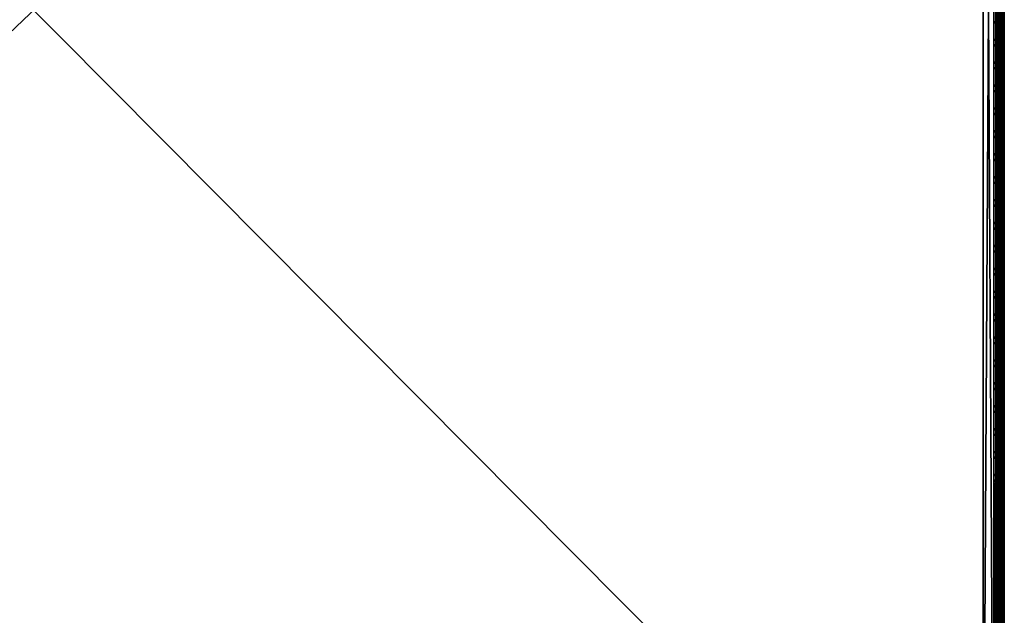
# Model space of a CAD drawing. Header units: inches. Extents: x 0 to 23, y -28 to 0.
# Tile 14 of 256: x 11.3 to 23, y -23.4 to -16.3. Entities that reach past the tile are written whole.
import ezdxf

# ---------------------------------------------------------------- set-up
doc = ezdxf.new("R2010")
doc.units = ezdxf.units.IN
doc.header["$LTSCALE"] = 0.03937
doc.header["$MEASUREMENT"] = 0
for name, color, linetype in [('A-FURN-3-ST', 151, 'Continuous'), ('A-FURN-3-ST-SEAM', 250, 'Continuous'), ('A-FURN-3-STITCH', 15, 'Continuous')]:
    doc.layers.add(name, color=color, linetype=linetype)

msp = doc.modelspace()

# ---------------------------------------------------------------- meshes
at = {"layer": 'A-FURN-3-ST'}
mesh = msp.add_polyface(dxfattribs=at)
corners = [(0.25, -4.85, 5), (22.75, -27.51, 5), (0.25, -27.51, 5), (0.125, -4.85, 5.033), (0.125, -27.51, 5.033), (0.033, -4.85, 5.125), (0.033, -27.51, 5.125), (0, -4.85, 5.25), (0, -27.51, 5.25), (0.25, -27.701, 5.038), (0.125, -27.689, 5.069), (0.033, -27.654, 5.154), (0, -27.635, 5.283), (0.25, -26.91, 18), (0.125, -26.91, 17.967), (0.25, -27.195, 17.963), (0.125, -27.186, 17.93), (0.25, -27.46, 17.853), (0.125, -27.443, 17.824), (0.25, -27.688, 17.678), (0.125, -27.664, 17.654), (0.033, -26.91, 17.875), (0.033, -27.162, 17.842), (0.033, -27.398, 17.744), (0.033, -27.599, 17.589), (0, -26.91, 17.75), (0, -27.13, 17.721), (0, -27.335, 17.636), (0, -27.511, 17.501), (0.033, -27.754, 17.387), (0, -27.646, 17.325), (0.033, -5.459, 17.875), (0.125, -5.459, 17.967), (0.25, -5.459, 18), (22.75, -27.688, 17.678), (22.75, -27.46, 17.853), (22.75, -27.195, 17.963), (0, -27.727, 5.375), (0, -27.76, 5.5), (0, -4.6, 5.5), (0, -4.609, 16.901), (0, -27.76, 16.9), (0, -5.459, 17.75), (0, -27.731, 17.12)]
mesh.append_faces([[corners[k] for k in face] for face in [(0, 1, 2), (3, 2, 4), (5, 4, 6), (7, 6, 8), (9, 10, 2), (2, 10, 4), (4, 10, 11), (4, 11, 6), (6, 11, 8), (8, 11, 12), (13, 14, 15), (15, 14, 16), (15, 16, 17), (17, 16, 18), (17, 18, 19), (19, 18, 20), (14, 21, 16), (16, 21, 22), (16, 22, 23, 18), (18, 23, 24, 20), (21, 25, 22), (22, 25, 26), (22, 26, 23), (23, 26, 27), (23, 27, 24), (24, 27, 28), (24, 28, 29), (29, 28, 30), (31, 25, 21), (32, 21, 14), (33, 14, 13), (19, 34, 17), (17, 35, 15), (15, 36, 13), (2, 1, 9), (12, 37, 8), (8, 38, 39), (40, 38, 41), (42, 41, 25), (25, 41, 43), (25, 43, 30), (30, 28, 25), (25, 28, 27), (25, 27, 26)]])
mesh = msp.add_polyface(dxfattribs=at)
corners = [(0.25, -5.459, 18), (22.75, -5.459, 18), (0.25, -5.175, 17.963), (22.75, -5.175, 17.963), (0.25, -4.909, 17.853), (22.75, -4.909, 17.853), (0.25, -4.682, 17.678), (0.25, -4.659, 5.038), (22.75, -4.659, 5.038), (0.25, -4.85, 5), (0.25, -27.51, 5), (0.125, -4.85, 5.033), (0.125, -27.51, 5.033), (0.033, -4.85, 5.125), (0.033, -27.51, 5.125), (0, -4.85, 5.25), (0.125, -4.672, 5.069), (0.033, -4.707, 5.154), (0, -4.725, 5.284), (0, -5.459, 17.75), (0.033, -5.459, 17.875), (0, -5.239, 17.721), (0.033, -5.207, 17.842), (0, -5.034, 17.636), (0.033, -4.972, 17.744), (0, -4.858, 17.501), (0.033, -4.77, 17.59), (0, -4.723, 17.325), (0.125, -5.459, 17.967), (0.125, -5.183, 17.93), (0.125, -4.926, 17.824), (0.125, -4.705, 17.654), (0, -26.91, 17.75), (0.033, -26.91, 17.875), (0.125, -26.91, 17.967), (0, -27.51, 5.25), (0, -4.6, 5.5), (0, -4.634, 5.375), (0, -27.76, 5.5), (0, -4.609, 16.901), (0, -27.76, 16.9), (0, -4.638, 17.121), (0.25, -26.91, 18)]
mesh.append_faces([[corners[k] for k in face] for face in [(0, 1, 2), (2, 3, 4), (4, 5, 6), (7, 8, 9), (9, 10, 11), (11, 12, 13), (13, 14, 15), (16, 7, 11), (11, 7, 9), (11, 13, 16), (16, 13, 17), (13, 15, 17), (17, 15, 18), (19, 20, 21), (21, 20, 22), (21, 22, 23), (23, 22, 24), (23, 24, 25), (25, 24, 26), (25, 26, 27), (20, 28, 22), (22, 28, 29), (22, 29, 30, 24), (24, 30, 31, 26), (28, 0, 29), (29, 0, 2), (29, 2, 30), (30, 2, 4), (30, 4, 31), (31, 4, 6), (19, 32, 20), (20, 33, 28), (28, 34, 0), (35, 36, 15), (15, 37, 18), (36, 38, 39), (39, 40, 19), (21, 23, 19), (19, 23, 25), (19, 25, 27), (27, 41, 19), (19, 41, 39), (42, 1, 0)]])
mesh = msp.add_polyface(dxfattribs=at)
corners = [(22.967, -4.85, 5.125), (23, -27.51, 5.25), (22.967, -27.51, 5.125), (22.875, -4.85, 5.033), (22.875, -27.51, 5.033), (22.75, -4.85, 5), (22.75, -27.51, 5), (22.875, -27.689, 5.069), (22.75, -27.701, 5.038), (22.967, -27.654, 5.154), (23, -27.635, 5.283), (23, -26.91, 17.75), (22.967, -26.91, 17.875), (23, -27.13, 17.721), (22.967, -27.162, 17.842), (23, -27.335, 17.636), (22.967, -27.398, 17.744), (23, -27.511, 17.501), (22.967, -27.599, 17.589), (23, -27.646, 17.325), (22.875, -26.91, 17.967), (22.875, -27.186, 17.93), (22.875, -27.443, 17.824), (22.875, -27.664, 17.654), (22.75, -26.91, 18), (22.75, -27.195, 17.963), (22.75, -27.46, 17.853), (22.75, -27.688, 17.678), (22.875, -5.459, 17.967), (22.967, -5.459, 17.875), (23, -5.459, 17.75), (23, -4.6, 5.5), (23, -27.76, 5.5), (23, -27.727, 5.375), (23, -4.609, 16.901), (23, -27.76, 16.9), (23, -27.731, 17.12), (0.25, -27.46, 17.853), (0.25, -27.195, 17.963), (0.25, -26.91, 18), (0.25, -27.701, 5.038), (22.75, -5.459, 18)]
mesh.append_faces([[corners[k] for k in face] for face in [(0, 1, 2), (3, 2, 4), (5, 4, 6), (7, 8, 4), (4, 8, 6), (4, 2, 7), (7, 2, 9), (2, 1, 9), (9, 1, 10), (11, 12, 13), (13, 12, 14), (13, 14, 15), (15, 14, 16), (15, 16, 17), (17, 16, 18), (17, 18, 19), (12, 20, 14), (14, 20, 21), (14, 21, 22, 16), (16, 22, 23, 18), (20, 24, 21), (21, 24, 25), (21, 25, 22), (22, 25, 26), (22, 26, 23), (23, 26, 27), (28, 24, 20), (29, 20, 12), (30, 12, 11), (1, 31, 32), (1, 32, 33), (32, 34, 35), (35, 30, 11), (13, 15, 11), (11, 15, 17), (11, 17, 19), (19, 36, 11), (11, 36, 35), (33, 10, 1), (37, 27, 26), (38, 26, 25), (39, 25, 24), (40, 6, 8), (24, 41, 39)]])
mesh = msp.add_polyface(dxfattribs=at)
corners = [(23, -4.85, 5.25), (23, -27.51, 5.25), (22.967, -4.85, 5.125), (22.967, -27.51, 5.125), (22.875, -4.85, 5.033), (22.875, -27.51, 5.033), (22.75, -4.85, 5), (22.875, -4.672, 5.069), (22.967, -4.707, 5.154), (23, -4.725, 5.284), (22.75, -5.459, 18), (22.875, -5.459, 17.967), (22.75, -5.175, 17.963), (22.875, -5.183, 17.93), (22.75, -4.909, 17.853), (22.875, -4.926, 17.824), (22.75, -4.682, 17.678), (22.875, -4.705, 17.654), (22.967, -5.459, 17.875), (22.967, -5.207, 17.842), (22.967, -4.972, 17.744), (22.967, -4.77, 17.59), (23, -5.459, 17.75), (23, -5.239, 17.721), (23, -5.034, 17.636), (23, -4.858, 17.501), (22.967, -4.615, 17.388), (23, -4.723, 17.325), (22.75, -26.91, 18), (22.875, -26.91, 17.967), (22.967, -26.91, 17.875), (0.25, -5.175, 17.963), (0.25, -4.909, 17.853), (0.25, -4.682, 17.678), (0.25, -4.85, 5), (22.75, -4.659, 5.038), (22.75, -27.51, 5), (23, -4.6, 5.5), (23, -4.634, 5.375), (23, -4.609, 16.901), (23, -27.76, 5.5), (23, -27.76, 16.9), (23, -4.638, 17.121)]
mesh.append_faces([[corners[k] for k in face] for face in [(0, 1, 2), (2, 3, 4), (4, 5, 6), (6, 7, 4), (4, 7, 8), (4, 8, 2), (2, 8, 0), (0, 8, 9), (10, 11, 12), (12, 11, 13), (12, 13, 14), (14, 13, 15), (14, 15, 16), (16, 15, 17), (11, 18, 13), (13, 18, 19), (13, 19, 20, 15), (15, 20, 21, 17), (18, 22, 19), (19, 22, 23), (19, 23, 20), (20, 23, 24), (20, 24, 21), (21, 24, 25), (21, 25, 26), (26, 25, 27), (10, 28, 11), (11, 29, 18), (18, 30, 22), (31, 10, 12), (32, 12, 14), (33, 14, 16), (34, 35, 6), (6, 36, 34), (0, 37, 1), (9, 38, 0), (37, 39, 40), (41, 39, 22), (39, 42, 22), (22, 42, 27), (22, 27, 25), (25, 24, 22), (22, 24, 23)]])
at = {"layer": 'A-FURN-3-ST-SEAM'}
mesh = msp.add_polyface(dxfattribs=at)
corners = [(22.903, -27.161, 17.85), (22.9, -27.166, 17.867), (22.9, -27.095, 17.883), (22.903, -26.91, 17.883), (22.9, -26.91, 17.9), (22.903, -23.335, 17.883), (22.9, -23.335, 17.9), (22.903, -19.76, 17.883), (22.9, -19.76, 17.9), (22.903, -16.185, 17.883), (22.9, -16.185, 17.9), (22.903, -12.609, 17.883), (22.9, -12.609, 17.9), (22.903, -9.034, 17.883), (22.9, -9.034, 17.9), (22.903, -5.459, 17.883), (22.9, -5.459, 17.9), (22.903, -5.28, 17.866), (22.9, -5.277, 17.883), (22.903, -5.098, 17.814), (22.9, -5.091, 17.83), (22.903, -4.922, 17.723), (22.9, -4.912, 17.737), (22.903, -4.765, 17.595), (22.9, -4.752, 17.607), (22.903, -4.637, 17.438), (22.9, -4.623, 17.448), (22.903, -4.546, 17.262), (22.9, -4.53, 17.269), (22.903, -4.493, 17.08), (22.9, -4.476, 17.083), (22.903, -4.477, 16.901), (22.9, -4.459, 16.901), (22.903, -4.472, 11.201), (22.9, -4.455, 11.201), (22.9, -4.45, 5.5), (0.097, -27.1, 17.864), (0.1, -27.095, 17.883), (0.1, -27.103, 17.881)]
mesh.append_faces([[corners[k] for k in face] for face in [(0, 1, 2), (0, 2, 3), (3, 2, 4), (3, 4, 5), (5, 4, 6), (5, 6, 7), (7, 6, 8), (7, 8, 9), (9, 8, 10), (9, 10, 11), (11, 10, 12), (11, 12, 13), (13, 12, 14), (13, 14, 15), (15, 14, 16), (15, 16, 17), (17, 16, 18), (17, 18, 19), (19, 18, 20), (19, 20, 21), (21, 20, 22), (21, 22, 23), (23, 22, 24), (23, 24, 25), (25, 24, 26), (25, 26, 27), (27, 26, 28), (27, 28, 29), (29, 28, 30), (29, 30, 31), (31, 30, 32), (33, 32, 34), (33, 34, 35), (36, 37, 38)]])
mesh = msp.add_polyface(dxfattribs=at)
corners = [(22.943, -19.76, 17.85), (22.927, -19.76, 17.856), (22.927, -16.185, 17.856), (22.943, -16.185, 17.85), (22.927, -12.609, 17.856), (22.943, -12.609, 17.85), (22.903, -16.185, 17.883), (22.913, -16.185, 17.868), (22.913, -19.76, 17.868), (22.903, -19.76, 17.883), (22.998, -16.185, 17.887), (23, -16.185, 17.905), (23, -19.76, 17.905), (22.998, -19.76, 17.887), (23, -23.335, 17.905), (22.998, -23.335, 17.887), (22.995, -16.185, 17.922), (22.995, -19.76, 17.922), (22.995, -23.335, 17.922), (22.935, -16.185, 17.947), (22.919, -16.185, 17.939), (22.919, -19.76, 17.939), (22.935, -19.76, 17.947), (22.919, -23.335, 17.939), (22.935, -23.335, 17.947), (22.907, -16.185, 17.926), (22.907, -19.76, 17.926), (22.907, -23.335, 17.926), (22.9, -12.609, 17.9), (22.9, -16.185, 17.9), (22.9, -19.76, 17.9), (22.961, -23.335, 17.851), (22.943, -23.335, 17.85), (22.961, -19.76, 17.851), (22.961, -16.185, 17.851), (22.961, -12.609, 17.851), (22.984, -23.335, 17.936), (22.984, -19.76, 17.936), (22.984, -16.185, 17.936), (22.995, -12.609, 17.922), (22.984, -12.609, 17.936), (22.927, -23.335, 17.856), (22.913, -23.335, 17.868), (22.913, -12.609, 17.868), (22.977, -23.335, 17.859), (22.977, -19.76, 17.859), (22.977, -16.185, 17.859), (22.977, -12.609, 17.859), (22.998, -12.609, 17.887), (22.97, -23.335, 17.946), (22.97, -19.76, 17.946), (22.97, -16.185, 17.946)]
mesh.append_faces([[corners[k] for k in face] for face in [(25, 28, 29), (25, 29, 26), (26, 29, 30), (26, 30, 27)]])
mesh.append_faces([[corners[k] for k in face] for face in [(13, 12, 14, 15), (12, 17, 18, 14), (22, 21, 23, 24), (21, 26, 27, 23)]], dxfattribs={"vtx0": -1})
mesh.append_faces([[corners[k] for k in face] for face in [(0, 1, 2, 3), (3, 2, 4, 5), (6, 7, 8, 9), (10, 11, 12, 13), (11, 16, 17, 12), (19, 20, 21, 22), (20, 25, 26, 21), (33, 0, 3, 34), (34, 3, 5, 35), (37, 17, 16, 38), (38, 16, 39, 40), (1, 8, 7, 2), (2, 7, 43, 4), (45, 33, 34, 46), (46, 34, 35, 47), (13, 45, 46, 10), (10, 46, 47, 48), (50, 37, 38, 51), (22, 50, 51, 19)]], dxfattribs={"vtx0": -1, "vtx2": -1})
mesh.append_faces([[corners[k] for k in face] for face in [(31, 32, 0, 33), (36, 18, 17, 37), (41, 42, 8, 1), (44, 31, 33, 45), (15, 44, 45, 13), (49, 36, 37, 50), (24, 49, 50, 22)]], dxfattribs={"vtx2": -1})
mesh = msp.add_polyface(dxfattribs=at)
corners = [(22.943, -27.153, 17.819), (22.927, -27.155, 17.824), (22.927, -26.91, 17.856), (22.943, -26.91, 17.85), (22.927, -23.335, 17.856), (22.943, -23.335, 17.85), (22.927, -19.76, 17.856), (22.943, -19.76, 17.85), (22.903, -19.76, 17.883), (22.913, -19.76, 17.868), (22.913, -23.335, 17.868), (22.903, -23.335, 17.883), (22.913, -26.91, 17.868), (22.903, -26.91, 17.883), (22.913, -27.157, 17.835), (22.903, -27.161, 17.85), (22.998, -23.335, 17.887), (23, -23.335, 17.905), (23, -26.91, 17.905), (22.998, -26.91, 17.887), (23, -27.167, 17.871), (22.998, -27.162, 17.854), (22.995, -23.335, 17.922), (22.995, -26.91, 17.922), (22.995, -27.171, 17.888), (22.935, -23.335, 17.947), (22.919, -23.335, 17.939), (22.919, -26.91, 17.939), (22.935, -26.91, 17.947), (22.919, -27.176, 17.904), (22.935, -27.178, 17.912), (22.907, -23.335, 17.926), (22.907, -26.91, 17.926), (22.907, -27.172, 17.891), (22.9, -19.76, 17.9), (22.9, -23.335, 17.9), (22.9, -26.91, 17.9), (22.9, -27.095, 17.883), (22.961, -27.153, 17.82), (22.961, -26.91, 17.851), (22.961, -23.335, 17.851), (22.984, -27.175, 17.902), (22.984, -26.91, 17.936), (22.984, -23.335, 17.936), (22.977, -27.155, 17.827), (22.977, -26.91, 17.859), (22.977, -23.335, 17.859), (22.97, -27.178, 17.911), (22.97, -26.91, 17.946), (22.97, -23.335, 17.946)]
mesh.append_faces([[corners[k] for k in face] for face in [(0, 1, 2, 3), (3, 2, 4, 5), (11, 10, 12, 13), (13, 12, 14, 15), (16, 17, 18, 19), (19, 18, 20, 21), (17, 22, 23, 18), (18, 23, 24, 20), (25, 26, 27, 28), (28, 27, 29, 30), (26, 31, 32, 27), (27, 32, 33, 29), (31, 34, 35), (31, 35, 32), (32, 35, 36), (32, 36, 37), (32, 37, 33), (38, 0, 3, 39), (39, 3, 5, 40), (41, 24, 23, 42), (42, 23, 22, 43), (1, 14, 12, 2), (2, 12, 10, 4), (44, 38, 39, 45), (45, 39, 40, 46), (21, 44, 45, 19), (19, 45, 46, 16), (47, 41, 42, 48), (48, 42, 43, 49), (30, 47, 48, 28), (28, 48, 49, 25)]])
mesh.append_faces([[corners[k] for k in face] for face in [(8, 9, 10, 11)]], dxfattribs={"vtx0": -1})
mesh.append_faces([[corners[k] for k in face] for face in [(5, 4, 6, 7)]], dxfattribs={"vtx2": -1})
at = {"layer": 'A-FURN-3-STITCH'}
mesh = msp.add_polymesh((7, 4), dxfattribs=at)
for k, corner in enumerate([(22.891, -16.55, 17.956), (22.893, -16.55, 17.954), (22.897, -16.55, 17.951), (22.899, -16.55, 17.95), (22.895, -16.511, 17.961), (22.9, -16.511, 17.964), (22.904, -16.511, 17.961), (22.904, -16.511, 17.956), (22.898, -16.472, 17.965), (22.902, -16.472, 17.967), (22.907, -16.472, 17.964), (22.906, -16.472, 17.959), (22.898, -16.433, 17.965), (22.903, -16.433, 17.968), (22.907, -16.433, 17.965), (22.907, -16.433, 17.959), (22.898, -16.394, 17.963), (22.902, -16.394, 17.966), (22.907, -16.394, 17.963), (22.906, -16.394, 17.957), (22.895, -16.355, 17.959), (22.9, -16.355, 17.961), (22.904, -16.355, 17.958), (22.904, -16.356, 17.953), (22.891, -16.317, 17.952), (22.893, -16.317, 17.951), (22.897, -16.317, 17.948), (22.899, -16.317, 17.946)]):
    mesh.set_mesh_vertex(divmod(k, 4), corner)
mesh = msp.add_polymesh((7, 4), dxfattribs=at)
for k, corner in enumerate([(22.891, -16.821, 17.956), (22.893, -16.821, 17.954), (22.897, -16.821, 17.951), (22.899, -16.821, 17.95), (22.895, -16.783, 17.961), (22.9, -16.783, 17.964), (22.904, -16.783, 17.961), (22.904, -16.783, 17.956), (22.898, -16.744, 17.965), (22.902, -16.744, 17.967), (22.907, -16.744, 17.964), (22.906, -16.744, 17.959), (22.898, -16.705, 17.965), (22.903, -16.705, 17.968), (22.907, -16.705, 17.965), (22.907, -16.705, 17.959), (22.898, -16.666, 17.963), (22.902, -16.666, 17.966), (22.907, -16.666, 17.963), (22.906, -16.666, 17.957), (22.895, -16.627, 17.959), (22.9, -16.627, 17.961), (22.904, -16.627, 17.958), (22.904, -16.627, 17.953), (22.891, -16.589, 17.952), (22.893, -16.589, 17.951), (22.897, -16.589, 17.948), (22.899, -16.589, 17.946)]):
    mesh.set_mesh_vertex(divmod(k, 4), corner)
mesh = msp.add_polymesh((7, 4), dxfattribs=at)
for k, corner in enumerate([(22.891, -17.093, 17.956), (22.893, -17.093, 17.954), (22.897, -17.093, 17.951), (22.899, -17.093, 17.95), (22.895, -17.054, 17.961), (22.9, -17.054, 17.964), (22.904, -17.054, 17.961), (22.904, -17.054, 17.956), (22.898, -17.015, 17.965), (22.902, -17.015, 17.967), (22.907, -17.015, 17.964), (22.906, -17.016, 17.959), (22.898, -16.976, 17.965), (22.903, -16.976, 17.968), (22.907, -16.976, 17.965), (22.907, -16.976, 17.959), (22.898, -16.937, 17.963), (22.902, -16.937, 17.966), (22.907, -16.937, 17.963), (22.906, -16.937, 17.957), (22.895, -16.899, 17.959), (22.9, -16.898, 17.961), (22.904, -16.899, 17.958), (22.904, -16.899, 17.953), (22.891, -16.86, 17.952), (22.893, -16.86, 17.951), (22.897, -16.86, 17.948), (22.899, -16.86, 17.946)]):
    mesh.set_mesh_vertex(divmod(k, 4), corner)
mesh = msp.add_polymesh((7, 4), dxfattribs=at)
for k, corner in enumerate([(22.891, -17.364, 17.956), (22.893, -17.364, 17.954), (22.897, -17.364, 17.951), (22.899, -17.364, 17.95), (22.895, -17.326, 17.961), (22.9, -17.326, 17.964), (22.904, -17.326, 17.961), (22.904, -17.326, 17.956), (22.898, -17.287, 17.965), (22.902, -17.287, 17.967), (22.907, -17.287, 17.964), (22.906, -17.287, 17.959), (22.898, -17.248, 17.965), (22.903, -17.248, 17.968), (22.907, -17.248, 17.965), (22.907, -17.248, 17.959), (22.898, -17.209, 17.963), (22.902, -17.209, 17.966), (22.907, -17.209, 17.963), (22.906, -17.209, 17.957), (22.895, -17.17, 17.959), (22.9, -17.17, 17.961), (22.904, -17.17, 17.958), (22.904, -17.17, 17.953), (22.891, -17.132, 17.952), (22.893, -17.132, 17.951), (22.897, -17.132, 17.948), (22.899, -17.132, 17.946)]):
    mesh.set_mesh_vertex(divmod(k, 4), corner)
mesh = msp.add_polymesh((7, 4), dxfattribs=at)
for k, corner in enumerate([(22.891, -17.636, 17.956), (22.893, -17.636, 17.954), (22.897, -17.636, 17.951), (22.899, -17.636, 17.95), (22.895, -17.597, 17.961), (22.9, -17.597, 17.964), (22.904, -17.597, 17.961), (22.904, -17.597, 17.956), (22.898, -17.558, 17.965), (22.902, -17.558, 17.967), (22.907, -17.558, 17.964), (22.906, -17.559, 17.959), (22.898, -17.519, 17.965), (22.903, -17.519, 17.968), (22.907, -17.519, 17.965), (22.907, -17.519, 17.959), (22.898, -17.48, 17.963), (22.902, -17.48, 17.966), (22.907, -17.48, 17.963), (22.906, -17.48, 17.957), (22.895, -17.442, 17.959), (22.9, -17.442, 17.961), (22.904, -17.442, 17.958), (22.904, -17.442, 17.953), (22.891, -17.403, 17.952), (22.893, -17.403, 17.951), (22.897, -17.403, 17.948), (22.899, -17.403, 17.946)]):
    mesh.set_mesh_vertex(divmod(k, 4), corner)
mesh = msp.add_polymesh((7, 4), dxfattribs=at)
for k, corner in enumerate([(22.891, -17.907, 17.956), (22.893, -17.907, 17.954), (22.897, -17.907, 17.951), (22.899, -17.907, 17.95), (22.895, -17.869, 17.961), (22.9, -17.869, 17.964), (22.904, -17.869, 17.961), (22.904, -17.869, 17.956), (22.898, -17.83, 17.965), (22.902, -17.83, 17.967), (22.907, -17.83, 17.964), (22.906, -17.83, 17.959), (22.898, -17.791, 17.965), (22.903, -17.791, 17.968), (22.907, -17.791, 17.965), (22.907, -17.791, 17.959), (22.898, -17.752, 17.963), (22.902, -17.752, 17.966), (22.907, -17.752, 17.963), (22.906, -17.752, 17.957), (22.895, -17.713, 17.959), (22.9, -17.713, 17.961), (22.904, -17.713, 17.958), (22.904, -17.713, 17.953), (22.891, -17.675, 17.952), (22.893, -17.675, 17.951), (22.897, -17.675, 17.948), (22.899, -17.675, 17.946)]):
    mesh.set_mesh_vertex(divmod(k, 4), corner)
mesh = msp.add_polymesh((7, 4), dxfattribs=at)
for k, corner in enumerate([(22.891, -18.179, 17.956), (22.893, -18.179, 17.954), (22.897, -18.179, 17.951), (22.899, -18.179, 17.95), (22.895, -18.14, 17.961), (22.9, -18.14, 17.964), (22.904, -18.14, 17.961), (22.904, -18.141, 17.956), (22.898, -18.102, 17.965), (22.902, -18.101, 17.967), (22.907, -18.102, 17.964), (22.906, -18.102, 17.959), (22.898, -18.062, 17.965), (22.903, -18.062, 17.968), (22.907, -18.062, 17.965), (22.907, -18.063, 17.959), (22.898, -18.023, 17.963), (22.902, -18.023, 17.966), (22.907, -18.023, 17.963), (22.906, -18.023, 17.957), (22.895, -17.985, 17.959), (22.9, -17.985, 17.961), (22.904, -17.985, 17.958), (22.904, -17.985, 17.953), (22.891, -17.946, 17.952), (22.893, -17.946, 17.951), (22.897, -17.946, 17.948), (22.899, -17.946, 17.946)]):
    mesh.set_mesh_vertex(divmod(k, 4), corner)
mesh = msp.add_polymesh((7, 4), dxfattribs=at)
for k, corner in enumerate([(22.891, -18.45, 17.956), (22.893, -18.45, 17.954), (22.897, -18.45, 17.951), (22.899, -18.451, 17.95), (22.895, -18.412, 17.961), (22.9, -18.412, 17.964), (22.904, -18.412, 17.961), (22.904, -18.412, 17.956), (22.898, -18.373, 17.965), (22.902, -18.373, 17.967), (22.907, -18.373, 17.964), (22.906, -18.373, 17.959), (22.898, -18.334, 17.965), (22.903, -18.334, 17.968), (22.907, -18.334, 17.965), (22.907, -18.334, 17.959), (22.898, -18.295, 17.963), (22.902, -18.295, 17.966), (22.907, -18.295, 17.963), (22.906, -18.295, 17.957), (22.895, -18.256, 17.959), (22.9, -18.256, 17.961), (22.904, -18.256, 17.958), (22.904, -18.256, 17.953), (22.891, -18.218, 17.952), (22.893, -18.218, 17.951), (22.897, -18.218, 17.948), (22.899, -18.218, 17.946)]):
    mesh.set_mesh_vertex(divmod(k, 4), corner)
mesh = msp.add_polymesh((7, 4), dxfattribs=at)
for k, corner in enumerate([(22.891, -18.722, 17.956), (22.893, -18.722, 17.954), (22.897, -18.722, 17.951), (22.899, -18.722, 17.95), (22.895, -18.683, 17.961), (22.9, -18.683, 17.964), (22.904, -18.683, 17.961), (22.904, -18.684, 17.956), (22.898, -18.645, 17.965), (22.902, -18.645, 17.967), (22.907, -18.645, 17.964), (22.906, -18.645, 17.959), (22.898, -18.606, 17.965), (22.903, -18.605, 17.968), (22.907, -18.606, 17.965), (22.907, -18.606, 17.959), (22.898, -18.566, 17.963), (22.902, -18.566, 17.966), (22.907, -18.566, 17.963), (22.906, -18.567, 17.957), (22.895, -18.528, 17.959), (22.9, -18.528, 17.961), (22.904, -18.528, 17.958), (22.904, -18.528, 17.953), (22.891, -18.489, 17.952), (22.893, -18.489, 17.951), (22.897, -18.49, 17.948), (22.899, -18.49, 17.946)]):
    mesh.set_mesh_vertex(divmod(k, 4), corner)
mesh = msp.add_polymesh((7, 4), dxfattribs=at)
for k, corner in enumerate([(22.891, -18.993, 17.956), (22.893, -18.993, 17.954), (22.897, -18.994, 17.951), (22.899, -18.994, 17.95), (22.895, -18.955, 17.961), (22.9, -18.955, 17.964), (22.904, -18.955, 17.961), (22.904, -18.955, 17.956), (22.898, -18.916, 17.965), (22.902, -18.916, 17.967), (22.907, -18.916, 17.964), (22.906, -18.916, 17.959), (22.898, -18.877, 17.965), (22.903, -18.877, 17.968), (22.907, -18.877, 17.965), (22.907, -18.877, 17.959), (22.898, -18.838, 17.963), (22.902, -18.838, 17.966), (22.907, -18.838, 17.963), (22.906, -18.838, 17.957), (22.895, -18.799, 17.959), (22.9, -18.799, 17.961), (22.904, -18.799, 17.958), (22.904, -18.799, 17.953), (22.891, -18.761, 17.952), (22.893, -18.761, 17.951), (22.897, -18.761, 17.948), (22.899, -18.761, 17.946)]):
    mesh.set_mesh_vertex(divmod(k, 4), corner)
mesh = msp.add_polymesh((7, 4), dxfattribs=at)
for k, corner in enumerate([(22.891, -19.265, 17.956), (22.893, -19.265, 17.954), (22.897, -19.265, 17.951), (22.899, -19.265, 17.95), (22.895, -19.227, 17.961), (22.9, -19.227, 17.964), (22.904, -19.227, 17.961), (22.904, -19.227, 17.956), (22.898, -19.188, 17.965), (22.902, -19.188, 17.967), (22.907, -19.188, 17.964), (22.906, -19.188, 17.959), (22.898, -19.149, 17.965), (22.903, -19.149, 17.968), (22.907, -19.149, 17.965), (22.907, -19.149, 17.959), (22.898, -19.11, 17.963), (22.902, -19.109, 17.966), (22.907, -19.11, 17.963), (22.906, -19.11, 17.957), (22.895, -19.071, 17.959), (22.9, -19.071, 17.961), (22.904, -19.071, 17.958), (22.904, -19.071, 17.953), (22.891, -19.033, 17.952), (22.893, -19.033, 17.951), (22.897, -19.033, 17.948), (22.899, -19.033, 17.946)]):
    mesh.set_mesh_vertex(divmod(k, 4), corner)
mesh = msp.add_polymesh((7, 4), dxfattribs=at)
for k, corner in enumerate([(22.891, -19.537, 17.956), (22.893, -19.537, 17.954), (22.897, -19.537, 17.951), (22.899, -19.537, 17.95), (22.895, -19.498, 17.961), (22.9, -19.498, 17.964), (22.904, -19.498, 17.961), (22.904, -19.498, 17.956), (22.898, -19.459, 17.965), (22.902, -19.459, 17.967), (22.907, -19.459, 17.964), (22.906, -19.459, 17.959), (22.898, -19.42, 17.965), (22.903, -19.42, 17.968), (22.907, -19.42, 17.965), (22.907, -19.42, 17.959), (22.898, -19.381, 17.963), (22.902, -19.381, 17.966), (22.907, -19.381, 17.963), (22.906, -19.381, 17.957), (22.895, -19.342, 17.959), (22.9, -19.342, 17.961), (22.904, -19.342, 17.958), (22.904, -19.342, 17.953), (22.891, -19.304, 17.952), (22.893, -19.304, 17.951), (22.897, -19.304, 17.948), (22.899, -19.304, 17.946)]):
    mesh.set_mesh_vertex(divmod(k, 4), corner)
mesh = msp.add_polymesh((7, 4), dxfattribs=at)
for k, corner in enumerate([(22.891, -19.808, 17.956), (22.893, -19.808, 17.954), (22.897, -19.808, 17.951), (22.899, -19.808, 17.95), (22.895, -19.77, 17.961), (22.9, -19.77, 17.964), (22.904, -19.77, 17.961), (22.904, -19.77, 17.956), (22.898, -19.731, 17.965), (22.902, -19.731, 17.967), (22.907, -19.731, 17.964), (22.906, -19.731, 17.959), (22.898, -19.692, 17.965), (22.903, -19.692, 17.968), (22.907, -19.692, 17.965), (22.907, -19.692, 17.959), (22.898, -19.653, 17.963), (22.902, -19.653, 17.966), (22.907, -19.653, 17.963), (22.906, -19.653, 17.957), (22.895, -19.614, 17.959), (22.9, -19.614, 17.961), (22.904, -19.614, 17.958), (22.904, -19.614, 17.953), (22.891, -19.576, 17.952), (22.893, -19.576, 17.951), (22.897, -19.576, 17.948), (22.899, -19.576, 17.946)]):
    mesh.set_mesh_vertex(divmod(k, 4), corner)
mesh = msp.add_polymesh((7, 4), dxfattribs=at)
for k, corner in enumerate([(22.891, -20.08, 17.956), (22.893, -20.08, 17.954), (22.897, -20.08, 17.951), (22.899, -20.08, 17.95), (22.895, -20.041, 17.961), (22.9, -20.041, 17.964), (22.904, -20.041, 17.961), (22.904, -20.041, 17.956), (22.898, -20.002, 17.965), (22.902, -20.002, 17.967), (22.907, -20.002, 17.964), (22.906, -20.002, 17.959), (22.898, -19.963, 17.965), (22.903, -19.963, 17.968), (22.907, -19.963, 17.965), (22.907, -19.963, 17.959), (22.898, -19.924, 17.963), (22.902, -19.924, 17.966), (22.907, -19.924, 17.963), (22.906, -19.924, 17.957), (22.895, -19.885, 17.959), (22.9, -19.885, 17.961), (22.904, -19.885, 17.958), (22.904, -19.885, 17.953), (22.891, -19.847, 17.952), (22.893, -19.847, 17.951), (22.897, -19.847, 17.948), (22.899, -19.847, 17.946)]):
    mesh.set_mesh_vertex(divmod(k, 4), corner)
mesh = msp.add_polymesh((7, 4), dxfattribs=at)
for k, corner in enumerate([(22.891, -20.351, 17.956), (22.893, -20.351, 17.954), (22.897, -20.351, 17.951), (22.899, -20.351, 17.95), (22.895, -20.313, 17.961), (22.9, -20.313, 17.964), (22.904, -20.313, 17.961), (22.904, -20.313, 17.956), (22.898, -20.274, 17.965), (22.902, -20.274, 17.967), (22.907, -20.274, 17.964), (22.906, -20.274, 17.959), (22.898, -20.235, 17.965), (22.903, -20.235, 17.968), (22.907, -20.235, 17.965), (22.907, -20.235, 17.959), (22.898, -20.196, 17.963), (22.902, -20.196, 17.966), (22.907, -20.196, 17.963), (22.906, -20.196, 17.957), (22.895, -20.157, 17.959), (22.9, -20.157, 17.961), (22.904, -20.157, 17.958), (22.904, -20.157, 17.953), (22.891, -20.119, 17.952), (22.893, -20.119, 17.951), (22.897, -20.119, 17.948), (22.899, -20.119, 17.946)]):
    mesh.set_mesh_vertex(divmod(k, 4), corner)
mesh = msp.add_polymesh((7, 4), dxfattribs=at)
for k, corner in enumerate([(22.891, -20.623, 17.956), (22.893, -20.623, 17.954), (22.897, -20.623, 17.951), (22.899, -20.623, 17.95), (22.895, -20.584, 17.961), (22.9, -20.584, 17.964), (22.904, -20.584, 17.961), (22.904, -20.584, 17.956), (22.898, -20.545, 17.965), (22.902, -20.545, 17.967), (22.907, -20.545, 17.964), (22.906, -20.545, 17.959), (22.898, -20.506, 17.965), (22.903, -20.506, 17.968), (22.907, -20.506, 17.965), (22.907, -20.506, 17.959), (22.898, -20.467, 17.963), (22.902, -20.467, 17.966), (22.907, -20.467, 17.963), (22.906, -20.467, 17.957), (22.895, -20.428, 17.959), (22.9, -20.428, 17.961), (22.904, -20.428, 17.958), (22.904, -20.429, 17.953), (22.891, -20.39, 17.952), (22.893, -20.39, 17.951), (22.897, -20.39, 17.948), (22.899, -20.39, 17.946)]):
    mesh.set_mesh_vertex(divmod(k, 4), corner)
mesh = msp.add_polymesh((7, 4), dxfattribs=at)
for k, corner in enumerate([(22.891, -20.894, 17.956), (22.893, -20.894, 17.954), (22.897, -20.894, 17.951), (22.899, -20.894, 17.95), (22.895, -20.856, 17.961), (22.9, -20.856, 17.964), (22.904, -20.856, 17.961), (22.904, -20.856, 17.956), (22.898, -20.817, 17.965), (22.902, -20.817, 17.967), (22.907, -20.817, 17.964), (22.906, -20.817, 17.959), (22.898, -20.778, 17.965), (22.903, -20.778, 17.968), (22.907, -20.778, 17.965), (22.907, -20.778, 17.959), (22.898, -20.739, 17.963), (22.902, -20.739, 17.966), (22.907, -20.739, 17.963), (22.906, -20.739, 17.957), (22.895, -20.7, 17.959), (22.9, -20.7, 17.961), (22.904, -20.7, 17.958), (22.904, -20.7, 17.953), (22.891, -20.662, 17.952), (22.893, -20.662, 17.951), (22.897, -20.662, 17.948), (22.899, -20.662, 17.946)]):
    mesh.set_mesh_vertex(divmod(k, 4), corner)
mesh = msp.add_polymesh((7, 4), dxfattribs=at)
for k, corner in enumerate([(22.891, -21.166, 17.956), (22.893, -21.166, 17.954), (22.897, -21.166, 17.951), (22.899, -21.166, 17.95), (22.895, -21.127, 17.961), (22.9, -21.127, 17.964), (22.904, -21.127, 17.961), (22.904, -21.127, 17.956), (22.898, -21.088, 17.965), (22.902, -21.088, 17.967), (22.907, -21.088, 17.964), (22.906, -21.088, 17.959), (22.898, -21.049, 17.965), (22.903, -21.049, 17.968), (22.907, -21.049, 17.965), (22.907, -21.049, 17.959), (22.898, -21.01, 17.963), (22.902, -21.01, 17.966), (22.907, -21.01, 17.963), (22.906, -21.01, 17.957), (22.895, -20.971, 17.959), (22.9, -20.971, 17.961), (22.904, -20.971, 17.958), (22.904, -20.972, 17.953), (22.891, -20.933, 17.952), (22.893, -20.933, 17.951), (22.897, -20.933, 17.948), (22.899, -20.933, 17.946)]):
    mesh.set_mesh_vertex(divmod(k, 4), corner)
mesh = msp.add_polymesh((7, 4), dxfattribs=at)
for k, corner in enumerate([(22.891, -21.437, 17.956), (22.893, -21.437, 17.954), (22.897, -21.437, 17.951), (22.899, -21.437, 17.95), (22.895, -21.399, 17.961), (22.9, -21.399, 17.964), (22.904, -21.399, 17.961), (22.904, -21.399, 17.956), (22.898, -21.36, 17.965), (22.902, -21.36, 17.967), (22.907, -21.36, 17.964), (22.906, -21.36, 17.959), (22.898, -21.321, 17.965), (22.903, -21.321, 17.968), (22.907, -21.321, 17.965), (22.907, -21.321, 17.959), (22.898, -21.282, 17.963), (22.902, -21.282, 17.966), (22.907, -21.282, 17.963), (22.906, -21.282, 17.957), (22.895, -21.243, 17.959), (22.9, -21.243, 17.961), (22.904, -21.243, 17.958), (22.904, -21.243, 17.953), (22.891, -21.205, 17.952), (22.893, -21.205, 17.951), (22.897, -21.205, 17.948), (22.899, -21.205, 17.946)]):
    mesh.set_mesh_vertex(divmod(k, 4), corner)
mesh = msp.add_polymesh((7, 4), dxfattribs=at)
for k, corner in enumerate([(22.891, -21.709, 17.956), (22.893, -21.709, 17.954), (22.897, -21.709, 17.951), (22.899, -21.709, 17.95), (22.895, -21.67, 17.961), (22.9, -21.67, 17.964), (22.904, -21.67, 17.961), (22.904, -21.67, 17.956), (22.898, -21.631, 17.965), (22.902, -21.631, 17.967), (22.907, -21.631, 17.964), (22.906, -21.632, 17.959), (22.898, -21.592, 17.965), (22.903, -21.592, 17.968), (22.907, -21.592, 17.965), (22.907, -21.592, 17.959), (22.898, -21.553, 17.963), (22.902, -21.553, 17.966), (22.907, -21.553, 17.963), (22.906, -21.553, 17.957), (22.895, -21.515, 17.959), (22.9, -21.514, 17.961), (22.904, -21.515, 17.958), (22.904, -21.515, 17.953), (22.891, -21.476, 17.952), (22.893, -21.476, 17.951), (22.897, -21.476, 17.948), (22.899, -21.476, 17.946)]):
    mesh.set_mesh_vertex(divmod(k, 4), corner)
mesh = msp.add_polymesh((7, 4), dxfattribs=at)
for k, corner in enumerate([(22.891, -21.98, 17.956), (22.893, -21.98, 17.954), (22.897, -21.98, 17.951), (22.899, -21.98, 17.95), (22.895, -21.942, 17.961), (22.9, -21.942, 17.964), (22.904, -21.942, 17.961), (22.904, -21.942, 17.956), (22.898, -21.903, 17.965), (22.902, -21.903, 17.967), (22.907, -21.903, 17.964), (22.906, -21.903, 17.959), (22.898, -21.864, 17.965), (22.903, -21.864, 17.968), (22.907, -21.864, 17.965), (22.907, -21.864, 17.959), (22.898, -21.825, 17.963), (22.902, -21.825, 17.966), (22.907, -21.825, 17.963), (22.906, -21.825, 17.957), (22.895, -21.786, 17.959), (22.9, -21.786, 17.961), (22.904, -21.786, 17.958), (22.904, -21.786, 17.953), (22.891, -21.748, 17.952), (22.893, -21.748, 17.951), (22.897, -21.748, 17.948), (22.899, -21.748, 17.946)]):
    mesh.set_mesh_vertex(divmod(k, 4), corner)
mesh = msp.add_polymesh((7, 4), dxfattribs=at)
for k, corner in enumerate([(22.891, -22.252, 17.956), (22.893, -22.252, 17.954), (22.897, -22.252, 17.951), (22.899, -22.252, 17.95), (22.895, -22.213, 17.961), (22.9, -22.213, 17.964), (22.904, -22.213, 17.961), (22.904, -22.213, 17.956), (22.898, -22.174, 17.965), (22.902, -22.174, 17.967), (22.907, -22.174, 17.964), (22.906, -22.175, 17.959), (22.898, -22.135, 17.965), (22.903, -22.135, 17.968), (22.907, -22.135, 17.965), (22.907, -22.135, 17.959), (22.898, -22.096, 17.963), (22.902, -22.096, 17.966), (22.907, -22.096, 17.963), (22.906, -22.096, 17.957), (22.895, -22.058, 17.959), (22.9, -22.058, 17.961), (22.904, -22.058, 17.958), (22.904, -22.058, 17.953), (22.891, -22.019, 17.952), (22.893, -22.019, 17.951), (22.897, -22.019, 17.948), (22.899, -22.019, 17.946)]):
    mesh.set_mesh_vertex(divmod(k, 4), corner)
mesh = msp.add_polymesh((7, 4), dxfattribs=at)
for k, corner in enumerate([(22.891, -22.523, 17.956), (22.893, -22.523, 17.954), (22.897, -22.523, 17.951), (22.899, -22.523, 17.95), (22.895, -22.485, 17.961), (22.9, -22.485, 17.964), (22.904, -22.485, 17.961), (22.904, -22.485, 17.956), (22.898, -22.446, 17.965), (22.902, -22.446, 17.967), (22.907, -22.446, 17.964), (22.906, -22.446, 17.959), (22.898, -22.407, 17.965), (22.903, -22.407, 17.968), (22.907, -22.407, 17.965), (22.907, -22.407, 17.959), (22.898, -22.368, 17.963), (22.902, -22.368, 17.966), (22.907, -22.368, 17.963), (22.906, -22.368, 17.957), (22.895, -22.329, 17.959), (22.9, -22.329, 17.961), (22.904, -22.329, 17.958), (22.904, -22.329, 17.953), (22.891, -22.291, 17.952), (22.893, -22.291, 17.951), (22.897, -22.291, 17.948), (22.899, -22.291, 17.946)]):
    mesh.set_mesh_vertex(divmod(k, 4), corner)
mesh = msp.add_polymesh((7, 4), dxfattribs=at)
for k, corner in enumerate([(22.891, -22.795, 17.956), (22.893, -22.795, 17.954), (22.897, -22.795, 17.951), (22.899, -22.795, 17.95), (22.895, -22.756, 17.961), (22.9, -22.756, 17.964), (22.904, -22.756, 17.961), (22.904, -22.757, 17.956), (22.898, -22.718, 17.965), (22.902, -22.718, 17.967), (22.907, -22.718, 17.964), (22.906, -22.718, 17.959), (22.898, -22.678, 17.965), (22.903, -22.678, 17.968), (22.907, -22.678, 17.965), (22.907, -22.679, 17.959), (22.898, -22.639, 17.963), (22.902, -22.639, 17.966), (22.907, -22.639, 17.963), (22.906, -22.64, 17.957), (22.895, -22.601, 17.959), (22.9, -22.601, 17.961), (22.904, -22.601, 17.958), (22.904, -22.601, 17.953), (22.891, -22.562, 17.952), (22.893, -22.562, 17.951), (22.897, -22.562, 17.948), (22.899, -22.563, 17.946)]):
    mesh.set_mesh_vertex(divmod(k, 4), corner)
mesh = msp.add_polymesh((7, 4), dxfattribs=at)
for k, corner in enumerate([(22.891, -23.066, 17.956), (22.893, -23.066, 17.954), (22.897, -23.066, 17.951), (22.899, -23.067, 17.95), (22.895, -23.028, 17.961), (22.9, -23.028, 17.964), (22.904, -23.028, 17.961), (22.904, -23.028, 17.956), (22.898, -22.989, 17.965), (22.902, -22.989, 17.967), (22.907, -22.989, 17.964), (22.906, -22.989, 17.959), (22.898, -22.95, 17.965), (22.903, -22.95, 17.968), (22.907, -22.95, 17.965), (22.907, -22.95, 17.959), (22.898, -22.911, 17.963), (22.902, -22.911, 17.966), (22.907, -22.911, 17.963), (22.906, -22.911, 17.957), (22.895, -22.872, 17.959), (22.9, -22.872, 17.961), (22.904, -22.872, 17.958), (22.904, -22.872, 17.953), (22.891, -22.834, 17.952), (22.893, -22.834, 17.951), (22.897, -22.834, 17.948), (22.899, -22.834, 17.946)]):
    mesh.set_mesh_vertex(divmod(k, 4), corner)
mesh = msp.add_polymesh((7, 4), dxfattribs=at)
for k, corner in enumerate([(22.891, -23.338, 17.956), (22.893, -23.338, 17.954), (22.897, -23.338, 17.951), (22.899, -23.338, 17.95), (22.895, -23.299, 17.961), (22.9, -23.299, 17.964), (22.904, -23.299, 17.961), (22.904, -23.3, 17.956), (22.898, -23.261, 17.965), (22.902, -23.261, 17.967), (22.907, -23.261, 17.964), (22.906, -23.261, 17.959), (22.898, -23.222, 17.965), (22.903, -23.221, 17.968), (22.907, -23.222, 17.965), (22.907, -23.222, 17.959), (22.898, -23.182, 17.963), (22.902, -23.182, 17.966), (22.907, -23.182, 17.963), (22.906, -23.183, 17.957), (22.895, -23.144, 17.959), (22.9, -23.144, 17.961), (22.904, -23.144, 17.958), (22.904, -23.144, 17.953), (22.891, -23.105, 17.952), (22.893, -23.105, 17.951), (22.897, -23.106, 17.948), (22.899, -23.106, 17.946)]):
    mesh.set_mesh_vertex(divmod(k, 4), corner)

doc.saveas('drawing.dxf')
